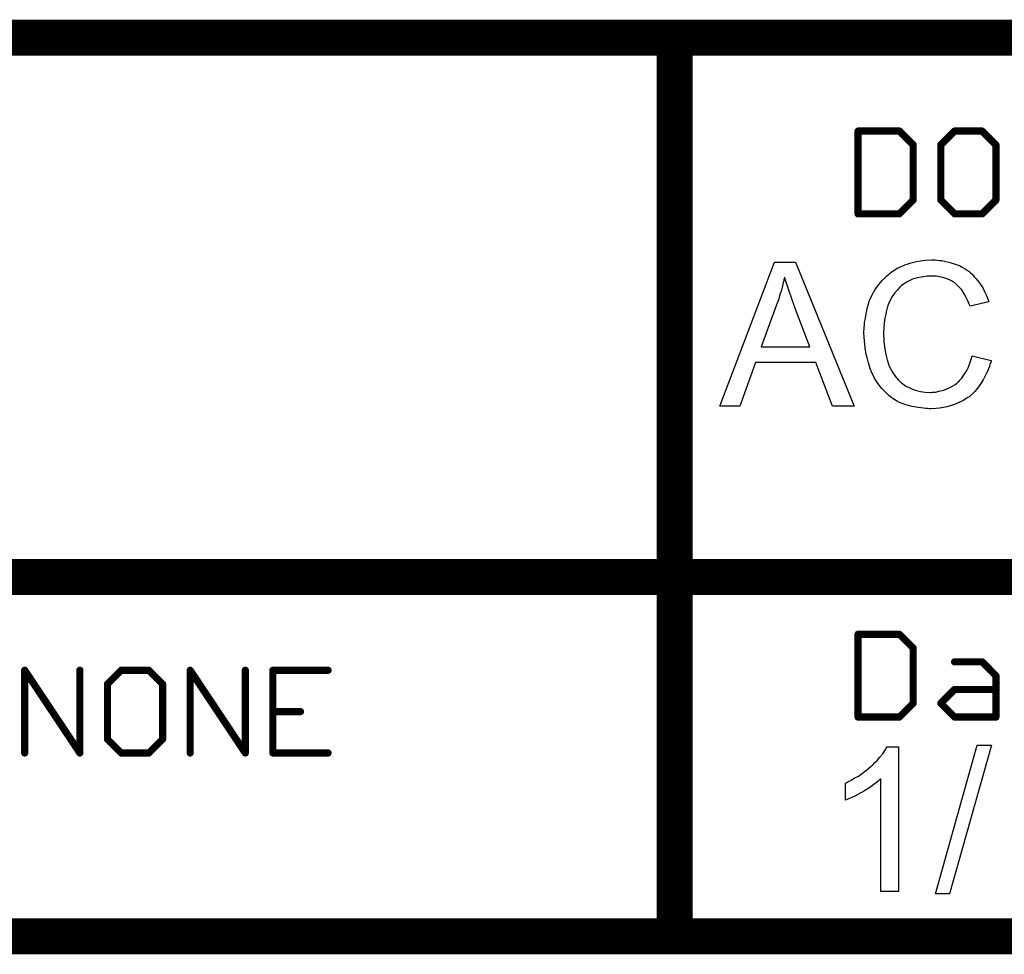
# Model space of a CAD drawing. Extents: x -2.2 to 8.3, y -2.9 to 5.2.
# Tile 122 of 205: x 6.012 to 6.56, y -2.883 to -2.363. Entities that reach past the tile are written whole.
import ezdxf

# ---------------------------------------------------------------- set-up
doc = ezdxf.new("R2010")
doc.units = 0
doc.layers.get('0').update_dxf_attribs({"linetype": 'CONTINUOUS'})
doc.layers.add('acc-ni-360-20-in-a_document', color=1, linetype='CONTINUOUS')

# ---------------------------------------------------------------- blocks, each defined once
blk = doc.blocks.new('D29')
at = {"const_width": 0.005}
blk.add_lwpolyline([(-0.0025, 0, 1), (0.0025, 0, 1)], format="xyb", close=True, dxfattribs=at)
blk = doc.blocks.new('D30')
at = {"const_width": 0.001}
blk.add_lwpolyline([(-0.0005, 0, 1), (0.0005, 0, 1)], format="xyb", close=True, dxfattribs=at)
blk = doc.blocks.new('D31')
at = {"const_width": 0.01}
blk.add_lwpolyline([(-0.005, 0, 1), (0.005, 0, 1)], format="xyb", close=True, dxfattribs=at)
blk = doc.blocks.new('D32')
at = {"const_width": 0.002}
blk.add_lwpolyline([(-0.001, 0, 1), (0.001, 0, 1)], format="xyb", close=True, dxfattribs=at)

msp = doc.modelspace()

# ---------------------------------------------------------------- linework, layer by layer
at = {"layer": 'acc-ni-360-20-in-a_document', "color": 1}
for points, const_width in [([(5.976818, -2.3732), (6.376818, -2.3732)], 0.02), ([(6.376818, -2.3732), (7.876818, -2.3732)], 0.02), ([(6.376818, -2.6732), (6.376818, -2.3732)], 0.02), ([(6.376818, -2.3682), (6.376818, -2.3682)], 0.01), ([(6.376818, -2.3682), (6.376818, -2.3682)], 0.01), ([(6.381818, -2.3732), (6.381818, -2.3732)], 0.01), ([(6.381818, -2.3732), (6.381818, -2.3732)], 0.01), ([(6.376818, -2.3782), (6.376818, -2.3782)], 0.01), ([(6.376818, -2.3782), (6.376818, -2.3782)], 0.01), ([(6.478818, -2.4712), (6.478818, -2.425161)], 0.004), ([(6.478818, -2.425161), (6.501838, -2.425161)], 0.004), ([(6.478818, -2.424161), (6.478818, -2.424161)], 0.002), ([(6.478818, -2.424161), (6.478818, -2.424161)], 0.002), ([(6.479818, -2.425161), (6.479818, -2.425161)], 0.002), ([(6.479818, -2.425161), (6.479818, -2.425161)], 0.002), ([(6.501838, -2.425161), (6.509511, -2.432834)], 0.004), ([(6.501838, -2.426161), (6.501838, -2.426161)], 0.002), ([(6.501838, -2.426161), (6.501838, -2.426161)], 0.002), ([(6.502545, -2.424454), (6.502545, -2.424454)], 0.002), ([(6.502545, -2.424454), (6.502545, -2.424454)], 0.002), ([(6.524857, -2.432834), (6.53253, -2.425161)], 0.004), ([(6.53253, -2.425161), (6.547877, -2.425161)], 0.004), ([(6.53253, -2.424161), (6.53253, -2.424161)], 0.002), ([(6.53253, -2.424161), (6.53253, -2.424161)], 0.002), ([(6.533237, -2.425868), (6.533237, -2.425868)], 0.002), ([(6.533237, -2.425868), (6.533237, -2.425868)], 0.002), ([(6.547877, -2.425161), (6.55555, -2.432834)], 0.004), ([(6.547877, -2.426161), (6.547877, -2.426161)], 0.002), ([(6.547877, -2.426161), (6.547877, -2.426161)], 0.002), ([(6.548584, -2.424454), (6.548584, -2.424454)], 0.002), ([(6.548584, -2.424454), (6.548584, -2.424454)], 0.002), ([(6.509511, -2.463527), (6.509511, -2.432834)], 0.004), ([(6.508804, -2.433541), (6.508804, -2.433541)], 0.002), ([(6.508804, -2.433541), (6.508804, -2.433541)], 0.002), ([(6.510511, -2.432834), (6.510511, -2.432834)], 0.002), ([(6.510511, -2.432834), (6.510511, -2.432834)], 0.002), ([(6.524857, -2.463527), (6.524857, -2.432834)], 0.004), ([(6.52415, -2.432127), (6.52415, -2.432127)], 0.002), ([(6.52415, -2.432127), (6.52415, -2.432127)], 0.002), ([(6.525857, -2.432834), (6.525857, -2.432834)], 0.002), ([(6.525857, -2.432834), (6.525857, -2.432834)], 0.002), ([(6.55555, -2.463527), (6.55555, -2.432834)], 0.004), ([(6.554843, -2.433541), (6.554843, -2.433541)], 0.002), ([(6.554843, -2.433541), (6.554843, -2.433541)], 0.002), ([(6.55655, -2.432834), (6.55655, -2.432834)], 0.002), ([(6.55655, -2.432834), (6.55655, -2.432834)], 0.002), ([(6.501838, -2.4712), (6.509511, -2.463527)], 0.004), ([(6.508511, -2.463527), (6.508511, -2.463527)], 0.002), ([(6.508511, -2.463527), (6.508511, -2.463527)], 0.002), ([(6.510218, -2.464234), (6.510218, -2.464234)], 0.002), ([(6.510218, -2.464234), (6.510218, -2.464234)], 0.002), ([(6.524857, -2.463527), (6.53253, -2.4712)], 0.004), ([(6.523857, -2.463527), (6.523857, -2.463527)], 0.002), ([(6.523857, -2.463527), (6.523857, -2.463527)], 0.002), ([(6.525564, -2.46282), (6.525564, -2.46282)], 0.002), ([(6.525564, -2.46282), (6.525564, -2.46282)], 0.002), ([(6.547877, -2.4712), (6.55555, -2.463527)], 0.004), ([(6.55455, -2.463527), (6.55455, -2.463527)], 0.002), ([(6.55455, -2.463527), (6.55455, -2.463527)], 0.002), ([(6.556257, -2.464234), (6.556257, -2.464234)], 0.002), ([(6.556257, -2.464234), (6.556257, -2.464234)], 0.002), ([(6.478818, -2.4712), (6.501838, -2.4712)], 0.004), ([(6.477818, -2.4712), (6.477818, -2.4712)], 0.002), ([(6.477818, -2.4712), (6.477818, -2.4712)], 0.002), ([(6.478818, -2.4702), (6.478818, -2.4702)], 0.002), ([(6.478818, -2.4702), (6.478818, -2.4702)], 0.002), ([(6.50113, -2.470493), (6.50113, -2.470493)], 0.002), ([(6.50113, -2.470493), (6.50113, -2.470493)], 0.002), ([(6.501838, -2.4722), (6.501838, -2.4722)], 0.002), ([(6.501838, -2.4722), (6.501838, -2.4722)], 0.002), ([(6.53253, -2.4712), (6.547877, -2.4712)], 0.004), ([(6.531823, -2.471907), (6.531823, -2.471907)], 0.002), ([(6.531823, -2.471907), (6.531823, -2.471907)], 0.002), ([(6.53253, -2.4702), (6.53253, -2.4702)], 0.002), ([(6.53253, -2.4702), (6.53253, -2.4702)], 0.002), ([(6.54717, -2.470493), (6.54717, -2.470493)], 0.002), ([(6.54717, -2.470493), (6.54717, -2.470493)], 0.002), ([(6.547877, -2.4722), (6.547877, -2.4722)], 0.002), ([(6.547877, -2.4722), (6.547877, -2.4722)], 0.002), ([(5.976818, -2.6732), (6.376818, -2.6732)], 0.02), ([(6.376818, -2.6732), (7.076818, -2.6732)], 0.02), ([(6.376818, -2.8732), (6.376818, -2.6732)], 0.02), ([(6.371818, -2.6732), (6.371818, -2.6732)], 0.01), ([(6.371818, -2.6732), (6.371818, -2.6732)], 0.01), ([(6.376818, -2.6682), (6.376818, -2.6682)], 0.01), ([(6.376818, -2.6682), (6.376818, -2.6682)], 0.01), ([(6.381818, -2.6732), (6.381818, -2.6732)], 0.01), ([(6.381818, -2.6732), (6.381818, -2.6732)], 0.01), ([(6.376818, -2.6782), (6.376818, -2.6782)], 0.01), ([(6.376818, -2.6782), (6.376818, -2.6782)], 0.01), ([(6.478818, -2.7512), (6.478818, -2.705161)], 0.004), ([(6.478818, -2.705161), (6.501838, -2.705161)], 0.004), ([(6.478818, -2.704161), (6.478818, -2.704161)], 0.002), ([(6.478818, -2.704161), (6.478818, -2.704161)], 0.002), ([(6.479818, -2.705161), (6.479818, -2.705161)], 0.002), ([(6.479818, -2.705161), (6.479818, -2.705161)], 0.002), ([(6.501838, -2.705161), (6.509511, -2.712834)], 0.004), ([(6.501838, -2.706161), (6.501838, -2.706161)], 0.002), ([(6.501838, -2.706161), (6.501838, -2.706161)], 0.002), ([(6.502545, -2.704454), (6.502545, -2.704454)], 0.002), ([(6.502545, -2.704454), (6.502545, -2.704454)], 0.002), ([(6.509511, -2.743527), (6.509511, -2.712834)], 0.004), ([(6.510511, -2.712834), (6.510511, -2.712834)], 0.002), ([(6.510511, -2.712834), (6.510511, -2.712834)], 0.002), ([(6.508804, -2.713541), (6.508804, -2.713541)], 0.002), ([(6.508804, -2.713541), (6.508804, -2.713541)], 0.002), ([(6.015053, -2.7712), (6.015053, -2.725161)], 0.004), ([(6.015053, -2.725161), (6.045746, -2.7712)], 0.004), ([(6.045746, -2.7712), (6.045746, -2.725161)], 0.004), ([(6.061093, -2.732834), (6.068766, -2.725161)], 0.004), ([(6.068766, -2.725161), (6.084112, -2.725161)], 0.004), ([(6.068766, -2.724161), (6.068766, -2.724161)], 0.002), ([(6.068766, -2.724161), (6.068766, -2.724161)], 0.002), ([(6.084112, -2.725161), (6.091786, -2.732834)], 0.004), ([(6.107132, -2.7712), (6.107132, -2.725161)], 0.004), ([(6.107132, -2.725161), (6.137825, -2.7712)], 0.004), ([(6.137825, -2.7712), (6.137825, -2.725161)], 0.004), ([(6.153171, -2.725161), (6.183864, -2.725161)], 0.004), ([(6.153171, -2.7712), (6.153171, -2.725161)], 0.004), ([(6.153171, -2.724161), (6.153171, -2.724161)], 0.002), ([(6.153171, -2.724161), (6.153171, -2.724161)], 0.002), ([(6.53253, -2.720507), (6.547877, -2.720507)], 0.004), ([(6.53253, -2.719507), (6.53253, -2.719507)], 0.002), ([(6.53253, -2.719507), (6.53253, -2.719507)], 0.002), ([(6.547877, -2.720507), (6.55555, -2.72818)], 0.004), ([(6.547877, -2.721507), (6.547877, -2.721507)], 0.002), ([(6.547877, -2.721507), (6.547877, -2.721507)], 0.002), ([(6.548584, -2.7198), (6.548584, -2.7198)], 0.002), ([(6.548584, -2.7198), (6.548584, -2.7198)], 0.002), ([(6.015886, -2.724606), (6.015886, -2.724606)], 0.002), ([(6.015886, -2.724606), (6.015886, -2.724606)], 0.002), ([(6.016053, -2.725161), (6.016053, -2.725161)], 0.002), ([(6.016053, -2.725161), (6.016053, -2.725161)], 0.002), ([(6.046746, -2.725161), (6.046746, -2.725161)], 0.002), ([(6.046746, -2.725161), (6.046746, -2.725161)], 0.002), ([(6.069473, -2.725868), (6.069473, -2.725868)], 0.002), ([(6.069473, -2.725868), (6.069473, -2.725868)], 0.002), ([(6.084112, -2.726161), (6.084112, -2.726161)], 0.002), ([(6.084112, -2.726161), (6.084112, -2.726161)], 0.002), ([(6.084819, -2.724454), (6.084819, -2.724454)], 0.002), ([(6.084819, -2.724454), (6.084819, -2.724454)], 0.002), ([(6.107964, -2.724606), (6.107964, -2.724606)], 0.002), ([(6.107964, -2.724606), (6.107964, -2.724606)], 0.002), ([(6.108132, -2.725161), (6.108132, -2.725161)], 0.002), ([(6.108132, -2.725161), (6.108132, -2.725161)], 0.002), ([(6.138825, -2.725161), (6.138825, -2.725161)], 0.002), ([(6.138825, -2.725161), (6.138825, -2.725161)], 0.002), ([(6.154171, -2.725161), (6.154171, -2.725161)], 0.002), ([(6.154171, -2.725161), (6.154171, -2.725161)], 0.002), ([(6.183864, -2.726161), (6.183864, -2.726161)], 0.002), ([(6.183864, -2.726161), (6.183864, -2.726161)], 0.002), ([(6.55555, -2.7512), (6.55555, -2.72818)], 0.004), ([(6.554843, -2.728888), (6.554843, -2.728888)], 0.002), ([(6.554843, -2.728888), (6.554843, -2.728888)], 0.002), ([(6.55655, -2.72818), (6.55655, -2.72818)], 0.002), ([(6.55655, -2.72818), (6.55655, -2.72818)], 0.002), ([(6.061093, -2.763527), (6.061093, -2.732834)], 0.004), ([(6.060386, -2.732127), (6.060386, -2.732127)], 0.002), ([(6.060386, -2.732127), (6.060386, -2.732127)], 0.002), ([(6.062093, -2.732834), (6.062093, -2.732834)], 0.002), ([(6.062093, -2.732834), (6.062093, -2.732834)], 0.002), ([(6.091786, -2.763527), (6.091786, -2.732834)], 0.004), ([(6.091078, -2.733541), (6.091078, -2.733541)], 0.002), ([(6.091078, -2.733541), (6.091078, -2.733541)], 0.002), ([(6.092786, -2.732834), (6.092786, -2.732834)], 0.002), ([(6.092786, -2.732834), (6.092786, -2.732834)], 0.002), ([(6.524857, -2.743527), (6.53253, -2.735854)], 0.004), ([(6.53253, -2.735854), (6.55555, -2.735854)], 0.004), ([(6.53253, -2.734854), (6.53253, -2.734854)], 0.002), ([(6.53253, -2.734854), (6.53253, -2.734854)], 0.002), ([(6.533237, -2.736561), (6.533237, -2.736561)], 0.002), ([(6.533237, -2.736561), (6.533237, -2.736561)], 0.002), ([(6.55555, -2.736854), (6.55555, -2.736854)], 0.002), ([(6.55555, -2.736854), (6.55555, -2.736854)], 0.002), ([(6.501838, -2.7512), (6.509511, -2.743527)], 0.004), ([(6.508511, -2.743527), (6.508511, -2.743527)], 0.002), ([(6.508511, -2.743527), (6.508511, -2.743527)], 0.002), ([(6.510218, -2.744234), (6.510218, -2.744234)], 0.002), ([(6.510218, -2.744234), (6.510218, -2.744234)], 0.002), ([(6.524857, -2.743527), (6.53253, -2.7512)], 0.004), ([(6.52415, -2.74282), (6.52415, -2.74282)], 0.002), ([(6.52415, -2.74282), (6.52415, -2.74282)], 0.002), ([(6.525564, -2.74282), (6.525564, -2.74282)], 0.002), ([(6.525564, -2.74282), (6.525564, -2.74282)], 0.002), ([(6.153171, -2.74818), (6.168518, -2.74818)], 0.004), ([(6.153171, -2.74718), (6.153171, -2.74718)], 0.002), ([(6.153171, -2.74718), (6.153171, -2.74718)], 0.002), ([(6.168518, -2.74918), (6.168518, -2.74918)], 0.002), ([(6.168518, -2.74918), (6.168518, -2.74918)], 0.002), ([(6.478818, -2.7512), (6.501838, -2.7512)], 0.004), ([(6.477818, -2.7512), (6.477818, -2.7512)], 0.002), ([(6.477818, -2.7512), (6.477818, -2.7512)], 0.002), ([(6.478818, -2.7502), (6.478818, -2.7502)], 0.002), ([(6.478818, -2.7502), (6.478818, -2.7502)], 0.002), ([(6.50113, -2.750493), (6.50113, -2.750493)], 0.002), ([(6.50113, -2.750493), (6.50113, -2.750493)], 0.002), ([(6.53253, -2.7512), (6.55555, -2.7512)], 0.004), ([(6.53253, -2.7502), (6.53253, -2.7502)], 0.002), ([(6.53253, -2.7502), (6.53253, -2.7502)], 0.002), ([(6.55455, -2.7512), (6.55455, -2.7512)], 0.002), ([(6.55455, -2.7512), (6.55455, -2.7512)], 0.002), ([(6.501838, -2.7522), (6.501838, -2.7522)], 0.002), ([(6.501838, -2.7522), (6.501838, -2.7522)], 0.002), ([(6.531823, -2.751907), (6.531823, -2.751907)], 0.002), ([(6.531823, -2.751907), (6.531823, -2.751907)], 0.002), ([(6.55555, -2.7522), (6.55555, -2.7522)], 0.002), ([(6.55555, -2.7522), (6.55555, -2.7522)], 0.002), ([(6.061093, -2.763527), (6.068766, -2.7712)], 0.004), ([(6.084112, -2.7712), (6.091786, -2.763527)], 0.004), ([(6.060093, -2.763527), (6.060093, -2.763527)], 0.002), ([(6.060093, -2.763527), (6.060093, -2.763527)], 0.002), ([(6.0618, -2.76282), (6.0618, -2.76282)], 0.002), ([(6.0618, -2.76282), (6.0618, -2.76282)], 0.002), ([(6.090786, -2.763527), (6.090786, -2.763527)], 0.002), ([(6.090786, -2.763527), (6.090786, -2.763527)], 0.002), ([(6.092493, -2.764234), (6.092493, -2.764234)], 0.002), ([(6.092493, -2.764234), (6.092493, -2.764234)], 0.002), ([(6.014053, -2.7712), (6.014053, -2.7712)], 0.002), ([(6.014053, -2.7712), (6.014053, -2.7712)], 0.002), ([(6.044746, -2.7712), (6.044746, -2.7712)], 0.002), ([(6.044746, -2.7712), (6.044746, -2.7712)], 0.002), ([(6.044914, -2.771755), (6.044914, -2.771755)], 0.002), ([(6.044914, -2.771755), (6.044914, -2.771755)], 0.002), ([(6.068766, -2.7712), (6.084112, -2.7712)], 0.004), ([(6.068059, -2.771907), (6.068059, -2.771907)], 0.002), ([(6.068059, -2.771907), (6.068059, -2.771907)], 0.002), ([(6.068766, -2.7702), (6.068766, -2.7702)], 0.002), ([(6.068766, -2.7702), (6.068766, -2.7702)], 0.002), ([(6.083405, -2.770493), (6.083405, -2.770493)], 0.002), ([(6.083405, -2.770493), (6.083405, -2.770493)], 0.002), ([(6.084112, -2.7722), (6.084112, -2.7722)], 0.002), ([(6.084112, -2.7722), (6.084112, -2.7722)], 0.002), ([(6.106132, -2.7712), (6.106132, -2.7712)], 0.002), ([(6.106132, -2.7712), (6.106132, -2.7712)], 0.002), ([(6.136825, -2.7712), (6.136825, -2.7712)], 0.002), ([(6.136825, -2.7712), (6.136825, -2.7712)], 0.002), ([(6.136993, -2.771755), (6.136993, -2.771755)], 0.002), ([(6.136993, -2.771755), (6.136993, -2.771755)], 0.002), ([(6.153171, -2.7712), (6.183864, -2.7712)], 0.004), ([(6.152171, -2.7712), (6.152171, -2.7712)], 0.002), ([(6.152171, -2.7712), (6.152171, -2.7712)], 0.002), ([(6.153171, -2.7702), (6.153171, -2.7702)], 0.002), ([(6.153171, -2.7702), (6.153171, -2.7702)], 0.002), ([(6.183864, -2.7722), (6.183864, -2.7722)], 0.002), ([(6.183864, -2.7722), (6.183864, -2.7722)], 0.002), ([(5.676818, -2.8732), (6.376818, -2.8732)], 0.02), ([(6.376818, -2.8732), (7.076818, -2.8732)], 0.02), ([(6.376818, -2.8682), (6.376818, -2.8682)], 0.01), ([(6.376818, -2.8682), (6.376818, -2.8682)], 0.01), ([(6.371818, -2.8732), (6.371818, -2.8732)], 0.01), ([(6.371818, -2.8732), (6.371818, -2.8732)], 0.01), ([(6.376818, -2.8782), (6.376818, -2.8782)], 0.01), ([(6.376818, -2.8782), (6.376818, -2.8782)], 0.01)]:
    msp.add_lwpolyline(points, dxfattribs=dict(at, const_width=const_width))
for points, const_width in [([(6.381818, -2.3732, 1), (6.371818, -2.3732)], 0.01), ([(6.376818, -2.3682, 1), (6.376818, -2.3782)], 0.01), ([(6.376818, -2.3782, 1), (6.376818, -2.3682)], 0.01), ([(6.479818, -2.425161, 1), (6.477818, -2.425161)], 0.002), ([(6.478818, -2.424161, 1), (6.478818, -2.426161)], 0.002), ([(6.502545, -2.424454, 1.000854), (6.50113, -2.425868)], 0.002), ([(6.501838, -2.426161, 1), (6.501838, -2.424161)], 0.002), ([(6.53253, -2.424161, 1), (6.53253, -2.426161)], 0.002), ([(6.533237, -2.425868, 1), (6.531823, -2.424454)], 0.002), ([(6.548584, -2.424454, 1), (6.54717, -2.425868)], 0.002), ([(6.547877, -2.426161, 1), (6.547877, -2.424161)], 0.002), ([(6.510511, -2.432834, 1), (6.508511, -2.432834)], 0.002), ([(6.508804, -2.433541, 1), (6.510218, -2.432127)], 0.002), ([(6.525857, -2.432834, 1), (6.523857, -2.432834)], 0.002), ([(6.52415, -2.432127, 1), (6.525564, -2.433541)], 0.002), ([(6.55655, -2.432834, 1), (6.55455, -2.432834)], 0.002), ([(6.554843, -2.433541, 1), (6.556257, -2.432127)], 0.002), ([(6.508511, -2.463527, 1), (6.510511, -2.463527)], 0.002), ([(6.510218, -2.464234, 1), (6.508804, -2.46282)], 0.002), ([(6.525564, -2.46282, 1), (6.52415, -2.464234)], 0.002), ([(6.523857, -2.463527, 1), (6.525857, -2.463527)], 0.002), ([(6.55455, -2.463527, 1), (6.55655, -2.463527)], 0.002), ([(6.556257, -2.464234, 1), (6.554843, -2.46282)], 0.002), ([(6.478818, -2.4702, 1), (6.478818, -2.4722)], 0.002), ([(6.477818, -2.4712, 1), (6.479818, -2.4712)], 0.002), ([(6.50113, -2.470493, 0.999854), (6.502545, -2.471907)], 0.002), ([(6.501838, -2.4722, 1), (6.501838, -2.4702)], 0.002), ([(6.53253, -2.4702, 1), (6.53253, -2.4722)], 0.002), ([(6.531823, -2.471907, 1), (6.533237, -2.470493)], 0.002), ([(6.54717, -2.470493, 1), (6.548584, -2.471907)], 0.002), ([(6.547877, -2.4722, 1), (6.547877, -2.4702)], 0.002), ([(6.381818, -2.6732, 1), (6.371818, -2.6732)], 0.01), ([(6.376818, -2.6682, 1), (6.376818, -2.6782)], 0.01), ([(6.371818, -2.6732, 1), (6.381818, -2.6732)], 0.01), ([(6.376818, -2.6782, 1), (6.376818, -2.6682)], 0.01), ([(6.479818, -2.705161, 1), (6.477818, -2.705161)], 0.002), ([(6.478818, -2.704161, 1), (6.478818, -2.706161)], 0.002), ([(6.502545, -2.704454, 1.000854), (6.50113, -2.705868)], 0.002), ([(6.501838, -2.706161, 1), (6.501838, -2.704161)], 0.002), ([(6.510511, -2.712834, 1), (6.508511, -2.712834)], 0.002), ([(6.508804, -2.713541, 1), (6.510218, -2.712127)], 0.002), ([(6.015886, -2.724606, 1.000014), (6.014221, -2.725715)], 0.002), ([(6.016053, -2.725161, 1), (6.014053, -2.725161)], 0.002), ([(6.046746, -2.725161, 1), (6.044746, -2.725161)], 0.002), ([(6.068766, -2.724161, 1), (6.068766, -2.726161)], 0.002), ([(6.069473, -2.725868, 1), (6.068059, -2.724454)], 0.002), ([(6.084819, -2.724454, 1), (6.083405, -2.725868)], 0.002), ([(6.084112, -2.726161, 1), (6.084112, -2.724161)], 0.002), ([(6.107964, -2.724606, 1.000223), (6.1063, -2.725715)], 0.002), ([(6.108132, -2.725161, 1), (6.106132, -2.725161)], 0.002), ([(6.138825, -2.725161, 1), (6.136825, -2.725161)], 0.002), ([(6.153171, -2.724161, 1), (6.153171, -2.726161)], 0.002), ([(6.154171, -2.725161, 1), (6.152171, -2.725161)], 0.002), ([(6.183864, -2.726161, 1), (6.183864, -2.724161)], 0.002), ([(6.53253, -2.719507, 1), (6.53253, -2.721507)], 0.002), ([(6.548584, -2.7198, 1), (6.54717, -2.721214)], 0.002), ([(6.547877, -2.721507, 1), (6.547877, -2.719507)], 0.002), ([(6.55655, -2.72818, 1), (6.55455, -2.72818)], 0.002), ([(6.554843, -2.728888, 0.999854), (6.556257, -2.727473)], 0.002), ([(6.062093, -2.732834, 1), (6.060093, -2.732834)], 0.002), ([(6.060386, -2.732127, 1), (6.0618, -2.733541)], 0.002), ([(6.092786, -2.732834, 1), (6.090786, -2.732834)], 0.002), ([(6.091078, -2.733541, 1.000854), (6.092493, -2.732127)], 0.002), ([(6.53253, -2.734854, 1), (6.53253, -2.736854)], 0.002), ([(6.533237, -2.736561, 1), (6.531823, -2.735147)], 0.002), ([(6.55555, -2.736854, 1), (6.55555, -2.734854)], 0.002), ([(6.508511, -2.743527, 1), (6.510511, -2.743527)], 0.002), ([(6.510218, -2.744234, 1), (6.508804, -2.74282)], 0.002), ([(6.525564, -2.74282, 1), (6.52415, -2.744234)], 0.002), ([(6.52415, -2.74282, 1), (6.525564, -2.744234)], 0.002), ([(6.153171, -2.74718, 1), (6.153171, -2.74918)], 0.002), ([(6.168518, -2.74918, 1), (6.168518, -2.74718)], 0.002), ([(6.478818, -2.7502, 1), (6.478818, -2.7522)], 0.002), ([(6.477818, -2.7512, 1), (6.479818, -2.7512)], 0.002), ([(6.50113, -2.750493, 0.999854), (6.502545, -2.751907)], 0.002), ([(6.501838, -2.7522, 1), (6.501838, -2.7502)], 0.002), ([(6.53253, -2.7502, 1), (6.53253, -2.7522)], 0.002), ([(6.531823, -2.751907, 1), (6.533237, -2.750493)], 0.002), ([(6.55455, -2.7512, 1), (6.55655, -2.7512)], 0.002), ([(6.55555, -2.7522, 1), (6.55555, -2.7502)], 0.002), ([(6.0618, -2.76282, 1), (6.060386, -2.764234)], 0.002), ([(6.092493, -2.764234, 0.999854), (6.091078, -2.76282)], 0.002), ([(6.060093, -2.763527, 1), (6.062093, -2.763527)], 0.002), ([(6.090786, -2.763527, 1), (6.092786, -2.763527)], 0.002), ([(6.014053, -2.7712, 1), (6.016053, -2.7712)], 0.002), ([(6.044746, -2.7712, 1), (6.046746, -2.7712)], 0.002), ([(6.044914, -2.771755, 1), (6.046578, -2.770645)], 0.002), ([(6.068766, -2.7702, 1), (6.068766, -2.7722)], 0.002), ([(6.068059, -2.771907, 1), (6.069473, -2.770493)], 0.002), ([(6.083405, -2.770493, 1), (6.084819, -2.771907)], 0.002), ([(6.084112, -2.7722, 1), (6.084112, -2.7702)], 0.002), ([(6.106132, -2.7712, 1), (6.108132, -2.7712)], 0.002), ([(6.136825, -2.7712, 1), (6.138825, -2.7712)], 0.002), ([(6.136993, -2.771755, 1), (6.138657, -2.770645)], 0.002), ([(6.153171, -2.7702, 1), (6.153171, -2.7722)], 0.002), ([(6.152171, -2.7712, 1), (6.154171, -2.7712)], 0.002), ([(6.183864, -2.7722, 1), (6.183864, -2.7702)], 0.002), ([(6.376818, -2.8682, 1), (6.376818, -2.8782)], 0.01), ([(6.376818, -2.8782, 1), (6.376818, -2.8682)], 0.01), ([(6.371818, -2.8732, 1), (6.381818, -2.8732)], 0.01)]:
    msp.add_lwpolyline(points, format="xyb", dxfattribs=dict(at, const_width=const_width))
for points in [[(6.476676, -2.578232), (6.464643, -2.578232), (6.455271, -2.553935), (6.421718, -2.553935), (6.413041, -2.578232), (6.401818, -2.578232), (6.432363, -2.498168), (6.443933, -2.498168), (6.476676, -2.578232)], [(6.521799, -2.496895), (6.52284, -2.497011), (6.524113, -2.497126), (6.525386, -2.497242), (6.52689, -2.497589), (6.530014, -2.498284), (6.533485, -2.499325), (6.53522, -2.500019), (6.53684, -2.500829), (6.53846, -2.50187), (6.54008, -2.502912), (6.540195, -2.503027), (6.540427, -2.503143), (6.54089, -2.50349), (6.541468, -2.504068), (6.542047, -2.504647), (6.542856, -2.505457), (6.543666, -2.506383), (6.544592, -2.507308), (6.545517, -2.508465), (6.546443, -2.509854), (6.547484, -2.511242), (6.54841, -2.512746), (6.54922, -2.514481), (6.550145, -2.516217), (6.55084, -2.518068), (6.551534, -2.520151), (6.541121, -2.522581), (6.541121, -2.522465), (6.541005, -2.522233), (6.540774, -2.521771), (6.540542, -2.521192), (6.540311, -2.520498), (6.539964, -2.519572), (6.539038, -2.517721), (6.537881, -2.515639), (6.536493, -2.513556), (6.534757, -2.511589), (6.532906, -2.509854), (6.532675, -2.509622), (6.531981, -2.509159), (6.530824, -2.508581), (6.529319, -2.507771), (6.527353, -2.507077), (6.525154, -2.506383), (6.522493, -2.50592), (6.519601, -2.505804), (6.518675, -2.505804), (6.518097, -2.50592), (6.517287, -2.50592), (6.516361, -2.506035), (6.514163, -2.506383), (6.511733, -2.506845), (6.509188, -2.507655), (6.506527, -2.508812), (6.504097, -2.510316), (6.503981, -2.510316), (6.503865, -2.510548), (6.503056, -2.511126), (6.502014, -2.512052), (6.500742, -2.51344), (6.499238, -2.515176), (6.497849, -2.517143), (6.496576, -2.519572), (6.495419, -2.522233), (6.495419, -2.522349), (6.495304, -2.522581), (6.495188, -2.522928), (6.495072, -2.523506), (6.494841, -2.5242), (6.494609, -2.52501), (6.494262, -2.526977), (6.4938, -2.529291), (6.493337, -2.531836), (6.493105, -2.534613), (6.49299, -2.537622), (6.49299, -2.537737), (6.49299, -2.538084), (6.49299, -2.538663), (6.49299, -2.539357), (6.493105, -2.540167), (6.493105, -2.541208), (6.493221, -2.542365), (6.493337, -2.543638), (6.493684, -2.546415), (6.494262, -2.549423), (6.494957, -2.552431), (6.495882, -2.555439), (6.495882, -2.555555), (6.495998, -2.555786), (6.496229, -2.556133), (6.496461, -2.556712), (6.497155, -2.5581), (6.498196, -2.55972), (6.499469, -2.561571), (6.501089, -2.563538), (6.50294, -2.565274), (6.505138, -2.566894), (6.505254, -2.566894), (6.505485, -2.567009), (6.505832, -2.567241), (6.506295, -2.567472), (6.506874, -2.567704), (6.507568, -2.568051), (6.509188, -2.568745), (6.51127, -2.569439), (6.513584, -2.570017), (6.51613, -2.57048), (6.518791, -2.570596), (6.519601, -2.570596), (6.520295, -2.57048), (6.521105, -2.57048), (6.521915, -2.570365), (6.523997, -2.569902), (6.526427, -2.569323), (6.528857, -2.568398), (6.531402, -2.567125), (6.532675, -2.566431), (6.533832, -2.565505), (6.533948, -2.56539), (6.534063, -2.565274), (6.53441, -2.564927), (6.534873, -2.56458), (6.535336, -2.564001), (6.535914, -2.563307), (6.536609, -2.562613), (6.537187, -2.561687), (6.537881, -2.560646), (6.538691, -2.559489), (6.539385, -2.558332), (6.54008, -2.556943), (6.540658, -2.555439), (6.541237, -2.55382), (6.541815, -2.552084), (6.542278, -2.550233), (6.552922, -2.552894), (6.552922, -2.55301), (6.552807, -2.553472), (6.552575, -2.554167), (6.552228, -2.555092), (6.551881, -2.556133), (6.551418, -2.557406), (6.55084, -2.558795), (6.550145, -2.560299), (6.548526, -2.563538), (6.546443, -2.566778), (6.54517, -2.568398), (6.543898, -2.570017), (6.542509, -2.571406), (6.54089, -2.572794), (6.540774, -2.57291), (6.540542, -2.573141), (6.539964, -2.573373), (6.539385, -2.573836), (6.53846, -2.574414), (6.537534, -2.574993), (6.536261, -2.575571), (6.534989, -2.57615), (6.533485, -2.576844), (6.531865, -2.577422), (6.530129, -2.578001), (6.528278, -2.578579), (6.526311, -2.579042), (6.524229, -2.579273), (6.52203, -2.579505), (6.519716, -2.579621), (6.518444, -2.579621), (6.517518, -2.579505), (6.516477, -2.579505), (6.515204, -2.579389), (6.513816, -2.579158), (6.512196, -2.578926), (6.508841, -2.578348), (6.50537, -2.577422), (6.501899, -2.57615), (6.500279, -2.57534), (6.498659, -2.574414), (6.498543, -2.574298), (6.498312, -2.574183), (6.497849, -2.573836), (6.497386, -2.573373), (6.496692, -2.57291), (6.495882, -2.572216), (6.494957, -2.571406), (6.494031, -2.57048), (6.493105, -2.569439), (6.492064, -2.568398), (6.489981, -2.565737), (6.488015, -2.562613), (6.486279, -2.559142), (6.486279, -2.559026), (6.486048, -2.558679), (6.485932, -2.5581), (6.485585, -2.557406), (6.485354, -2.556481), (6.485006, -2.555324), (6.484544, -2.554051), (6.484197, -2.552662), (6.483849, -2.551158), (6.483387, -2.549423), (6.482808, -2.545836), (6.482345, -2.541787), (6.482114, -2.537622), (6.482114, -2.537506), (6.482114, -2.537043), (6.482114, -2.536349), (6.48223, -2.535539), (6.48223, -2.534382), (6.482345, -2.533225), (6.482461, -2.531721), (6.482692, -2.530217), (6.483271, -2.526861), (6.484081, -2.523159), (6.485238, -2.519457), (6.486858, -2.51587), (6.486973, -2.515754), (6.487089, -2.515407), (6.48732, -2.514944), (6.487783, -2.514366), (6.488246, -2.513556), (6.488824, -2.51263), (6.490329, -2.510548), (6.492296, -2.508234), (6.494609, -2.50592), (6.497271, -2.503606), (6.500395, -2.501639), (6.50051, -2.501523), (6.500857, -2.501407), (6.50132, -2.501176), (6.501899, -2.500829), (6.502824, -2.500482), (6.50375, -2.500135), (6.504907, -2.499672), (6.50618, -2.499209), (6.507568, -2.498746), (6.509072, -2.498284), (6.512312, -2.497589), (6.516014, -2.497011), (6.519832, -2.496779), (6.520989, -2.496779), (6.521799, -2.496895)], [(6.437917, -2.506498), (6.437917, -2.506614), (6.437801, -2.506845), (6.437801, -2.507308), (6.437569, -2.507771), (6.437454, -2.508581), (6.437222, -2.509391), (6.43676, -2.511358), (6.436181, -2.513672), (6.435371, -2.516217), (6.434561, -2.518994), (6.43352, -2.521886), (6.424842, -2.545258), (6.451916, -2.545258), (6.443586, -2.523275), (6.443586, -2.523159), (6.44347, -2.522812), (6.443239, -2.522233), (6.443007, -2.521539), (6.44266, -2.520729), (6.442313, -2.519688), (6.441966, -2.518531), (6.441503, -2.517374), (6.440578, -2.514713), (6.439652, -2.511936), (6.438726, -2.509159), (6.437917, -2.506498)], [(6.529784, -2.849621), (6.521916, -2.849621), (6.545172, -2.766779), (6.553039, -2.766779), (6.529784, -2.849621)], [(6.501322, -2.848232), (6.491487, -2.848232), (6.491487, -2.785639), (6.491371, -2.785754), (6.490793, -2.786217), (6.490099, -2.786911), (6.488942, -2.787721), (6.487669, -2.788762), (6.486049, -2.789919), (6.484198, -2.791192), (6.482115, -2.792465), (6.482, -2.792465), (6.481884, -2.792581), (6.48119, -2.793043), (6.480033, -2.793622), (6.478644, -2.794316), (6.477025, -2.795126), (6.475289, -2.795936), (6.473554, -2.796746), (6.471818, -2.79744), (6.471818, -2.787952), (6.471934, -2.787952), (6.472165, -2.787721), (6.472628, -2.787605), (6.473207, -2.787258), (6.473901, -2.786911), (6.474711, -2.786448), (6.476677, -2.785291), (6.478992, -2.784019), (6.481306, -2.782399), (6.483735, -2.780548), (6.486165, -2.778581), (6.486281, -2.778465), (6.486396, -2.778349), (6.486743, -2.778002), (6.487206, -2.777655), (6.488248, -2.776498), (6.489636, -2.77511), (6.491024, -2.77349), (6.492528, -2.771639), (6.493801, -2.769788), (6.494958, -2.767821), (6.501322, -2.767821), (6.501322, -2.848232)]]:
    msp.add_lwpolyline(points, dxfattribs=at)

# ---------------------------------------------------------------- block references
at = {"layer": 'acc-ni-360-20-in-a_document'}
for name, p in [('D31', (6.376818, -2.3732)), ('D31', (6.376818, -2.3732)), ('D31', (6.376818, -2.3732)), ('D29', (6.376818, -2.3682)), ('D29', (6.376818, -2.3682)), ('D29', (6.376818, -2.3682)), ('D29', (6.376818, -2.3682)), ('D29', (6.371818, -2.3732)), ('D29', (6.381818, -2.3732)), ('D29', (6.381818, -2.3732)), ('D29', (6.381818, -2.3732)), ('D29', (6.376818, -2.3782)), ('D29', (6.376818, -2.3782)), ('D29', (6.376818, -2.3782)), ('D29', (6.376818, -2.3782)), ('D32', (6.478818, -2.425161)), ('D32', (6.478818, -2.425161)), ('D30', (6.477818, -2.425161)), ('D30', (6.478818, -2.424161)), ('D30', (6.478818, -2.424161)), ('D30', (6.478818, -2.424161)), ('D30', (6.478818, -2.426161)), ('D30', (6.479818, -2.425161)), ('D30', (6.479818, -2.425161)), ('D30', (6.479818, -2.425161)), ('D32', (6.501838, -2.425161)), ('D32', (6.501838, -2.425161)), ('D30', (6.50113, -2.425868)), ('D30', (6.501838, -2.424161)), ('D30', (6.501838, -2.426161)), ('D30', (6.501838, -2.426161)), ('D30', (6.501838, -2.426161)), ('D30', (6.502545, -2.424454)), ('D30', (6.502545, -2.424454)), ('D30', (6.502545, -2.424454)), ('D32', (6.53253, -2.425161)), ('D32', (6.53253, -2.425161)), ('D30', (6.531823, -2.424454)), ('D30', (6.53253, -2.424161)), ('D30', (6.53253, -2.424161)), ('D30', (6.53253, -2.424161)), ('D30', (6.53253, -2.426161)), ('D30', (6.533237, -2.425868)), ('D30', (6.533237, -2.425868)), ('D30', (6.533237, -2.425868)), ('D32', (6.547877, -2.425161)), ('D32', (6.547877, -2.425161)), ('D30', (6.54717, -2.425868)), ('D30', (6.547877, -2.424161)), ('D30', (6.547877, -2.426161)), ('D30', (6.547877, -2.426161)), ('D30', (6.547877, -2.426161)), ('D30', (6.548584, -2.424454)), ('D30', (6.548584, -2.424454)), ('D30', (6.548584, -2.424454)), ('D32', (6.509511, -2.432834)), ('D32', (6.509511, -2.432834)), ('D30', (6.508511, -2.432834)), ('D30', (6.508804, -2.433541)), ('D30', (6.508804, -2.433541)), ('D30', (6.508804, -2.433541)), ('D30', (6.510218, -2.432127)), ('D30', (6.510511, -2.432834)), ('D30', (6.510511, -2.432834)), ('D30', (6.510511, -2.432834)), ('D32', (6.524857, -2.432834)), ('D32', (6.524857, -2.432834)), ('D30', (6.523857, -2.432834)), ('D30', (6.52415, -2.432127)), ('D30', (6.52415, -2.432127)), ('D30', (6.52415, -2.432127)), ('D30', (6.525564, -2.433541)), ('D30', (6.525857, -2.432834)), ('D30', (6.525857, -2.432834)), ('D30', (6.525857, -2.432834)), ('D32', (6.55555, -2.432834)), ('D32', (6.55555, -2.432834)), ('D30', (6.55455, -2.432834)), ('D30', (6.554843, -2.433541)), ('D30', (6.554843, -2.433541)), ('D30', (6.554843, -2.433541)), ('D30', (6.556257, -2.432127)), ('D30', (6.55655, -2.432834)), ('D30', (6.55655, -2.432834)), ('D30', (6.55655, -2.432834)), ('D32', (6.509511, -2.463527)), ('D30', (6.508511, -2.463527)), ('D30', (6.508511, -2.463527)), ('D30', (6.508511, -2.463527)), ('D30', (6.508804, -2.46282)), ('D30', (6.510218, -2.464234)), ('D30', (6.510218, -2.464234)), ('D30', (6.510218, -2.464234)), ('D30', (6.510511, -2.463527)), ('D32', (6.524857, -2.463527)), ('D32', (6.524857, -2.463527)), ('D30', (6.523857, -2.463527)), ('D30', (6.523857, -2.463527)), ('D30', (6.523857, -2.463527)), ('D30', (6.52415, -2.464234)), ('D30', (6.525564, -2.46282)), ('D30', (6.525564, -2.46282)), ('D30', (6.525564, -2.46282)), ('D30', (6.525857, -2.463527)), ('D32', (6.55555, -2.463527)), ('D32', (6.55555, -2.463527)), ('D30', (6.55455, -2.463527)), ('D30', (6.55455, -2.463527)), ('D30', (6.55455, -2.463527)), ('D30', (6.554843, -2.46282)), ('D30', (6.556257, -2.464234)), ('D30', (6.556257, -2.464234)), ('D30', (6.556257, -2.464234)), ('D30', (6.55655, -2.463527)), ('D32', (6.478818, -2.4712)), ('D32', (6.478818, -2.4712)), ('D30', (6.477818, -2.4712)), ('D30', (6.477818, -2.4712)), ('D30', (6.477818, -2.4712)), ('D30', (6.478818, -2.4702)), ('D30', (6.478818, -2.4702)), ('D30', (6.478818, -2.4702)), ('D30', (6.478818, -2.4722)), ('D30', (6.479818, -2.4712)), ('D32', (6.501838, -2.4712)), ('D30', (6.50113, -2.470493)), ('D30', (6.50113, -2.470493)), ('D30', (6.50113, -2.470493)), ('D30', (6.501838, -2.4702)), ('D30', (6.501838, -2.4722)), ('D30', (6.501838, -2.4722)), ('D30', (6.501838, -2.4722)), ('D30', (6.502545, -2.471907)), ('D32', (6.53253, -2.4712)), ('D32', (6.53253, -2.4712)), ('D30', (6.531823, -2.471907)), ('D30', (6.531823, -2.471907)), ('D30', (6.531823, -2.471907)), ('D30', (6.53253, -2.4702)), ('D30', (6.53253, -2.4702)), ('D30', (6.53253, -2.4702)), ('D30', (6.53253, -2.4722)), ('D30', (6.533237, -2.470493)), ('D32', (6.547877, -2.4712)), ('D30', (6.54717, -2.470493)), ('D30', (6.54717, -2.470493)), ('D30', (6.54717, -2.470493)), ('D30', (6.547877, -2.4702)), ('D30', (6.547877, -2.4722)), ('D30', (6.547877, -2.4722)), ('D30', (6.547877, -2.4722)), ('D30', (6.548584, -2.471907)), ('D31', (6.376818, -2.6732)), ('D31', (6.376818, -2.6732)), ('D31', (6.376818, -2.6732)), ('D29', (6.371818, -2.6732)), ('D29', (6.371818, -2.6732)), ('D29', (6.371818, -2.6732)), ('D29', (6.371818, -2.6732)), ('D29', (6.376818, -2.6682)), ('D29', (6.376818, -2.6682)), ('D29', (6.376818, -2.6682)), ('D29', (6.376818, -2.6682)), ('D29', (6.381818, -2.6732)), ('D29', (6.381818, -2.6732)), ('D29', (6.381818, -2.6732)), ('D29', (6.381818, -2.6732)), ('D29', (6.376818, -2.6782)), ('D29', (6.376818, -2.6782)), ('D29', (6.376818, -2.6782)), ('D29', (6.376818, -2.6782)), ('D32', (6.478818, -2.705161)), ('D32', (6.478818, -2.705161)), ('D30', (6.477818, -2.705161)), ('D30', (6.478818, -2.704161)), ('D30', (6.478818, -2.704161)), ('D30', (6.478818, -2.704161)), ('D30', (6.478818, -2.706161)), ('D30', (6.479818, -2.705161)), ('D30', (6.479818, -2.705161)), ('D30', (6.479818, -2.705161)), ('D32', (6.501838, -2.705161)), ('D32', (6.501838, -2.705161)), ('D30', (6.50113, -2.705868)), ('D30', (6.501838, -2.704161)), ('D30', (6.501838, -2.706161)), ('D30', (6.501838, -2.706161)), ('D30', (6.501838, -2.706161)), ('D30', (6.502545, -2.704454)), ('D30', (6.502545, -2.704454)), ('D30', (6.502545, -2.704454)), ('D32', (6.509511, -2.712834)), ('D32', (6.509511, -2.712834)), ('D30', (6.508511, -2.712834)), ('D30', (6.510218, -2.712127)), ('D30', (6.510511, -2.712834)), ('D30', (6.510511, -2.712834)), ('D30', (6.510511, -2.712834)), ('D30', (6.508804, -2.713541)), ('D30', (6.508804, -2.713541)), ('D30', (6.508804, -2.713541)), ('D32', (6.015053, -2.725161)), ('D32', (6.045746, -2.725161)), ('D32', (6.068766, -2.725161)), ('D32', (6.068766, -2.725161)), ('D30', (6.068766, -2.724161)), ('D30', (6.068766, -2.724161)), ('D30', (6.068766, -2.724161)), ('D32', (6.084112, -2.725161)), ('D32', (6.084112, -2.725161)), ('D30', (6.084112, -2.724161)), ('D32', (6.107132, -2.725161)), ('D32', (6.137825, -2.725161)), ('D32', (6.153171, -2.725161)), ('D32', (6.153171, -2.725161)), ('D30', (6.153171, -2.724161)), ('D30', (6.153171, -2.724161)), ('D30', (6.153171, -2.724161)), ('D32', (6.183864, -2.725161)), ('D30', (6.183864, -2.724161)), ('D32', (6.53253, -2.720507)), ('D30', (6.53253, -2.719507)), ('D30', (6.53253, -2.719507)), ('D30', (6.53253, -2.719507)), ('D30', (6.53253, -2.721507)), ('D32', (6.547877, -2.720507)), ('D32', (6.547877, -2.720507)), ('D30', (6.54717, -2.721214)), ('D30', (6.547877, -2.719507)), ('D30', (6.547877, -2.721507)), ('D30', (6.547877, -2.721507)), ('D30', (6.547877, -2.721507)), ('D30', (6.548584, -2.7198)), ('D30', (6.548584, -2.7198)), ('D30', (6.548584, -2.7198)), ('D30', (6.014053, -2.725161)), ('D30', (6.014221, -2.725715)), ('D30', (6.015886, -2.724606)), ('D30', (6.015886, -2.724606)), ('D30', (6.015886, -2.724606)), ('D30', (6.016053, -2.725161)), ('D30', (6.016053, -2.725161)), ('D30', (6.016053, -2.725161)), ('D30', (6.044746, -2.725161)), ('D30', (6.046746, -2.725161)), ('D30', (6.046746, -2.725161)), ('D30', (6.046746, -2.725161)), ('D30', (6.068059, -2.724454)), ('D30', (6.068766, -2.726161)), ('D30', (6.069473, -2.725868)), ('D30', (6.069473, -2.725868)), ('D30', (6.069473, -2.725868)), ('D30', (6.083405, -2.725868)), ('D30', (6.084112, -2.726161)), ('D30', (6.084112, -2.726161)), ('D30', (6.084112, -2.726161)), ('D30', (6.084819, -2.724454)), ('D30', (6.084819, -2.724454)), ('D30', (6.084819, -2.724454)), ('D30', (6.106132, -2.725161)), ('D30', (6.1063, -2.725715)), ('D30', (6.107964, -2.724606)), ('D30', (6.107964, -2.724606)), ('D30', (6.107964, -2.724606)), ('D30', (6.108132, -2.725161)), ('D30', (6.108132, -2.725161)), ('D30', (6.108132, -2.725161)), ('D30', (6.136825, -2.725161)), ('D30', (6.138825, -2.725161)), ('D30', (6.138825, -2.725161)), ('D30', (6.138825, -2.725161)), ('D30', (6.152171, -2.725161)), ('D30', (6.153171, -2.726161)), ('D30', (6.154171, -2.725161)), ('D30', (6.154171, -2.725161)), ('D30', (6.154171, -2.725161)), ('D30', (6.183864, -2.726161)), ('D30', (6.183864, -2.726161)), ('D30', (6.183864, -2.726161)), ('D32', (6.55555, -2.72818)), ('D32', (6.55555, -2.72818)), ('D30', (6.55455, -2.72818)), ('D30', (6.554843, -2.728888)), ('D30', (6.554843, -2.728888)), ('D30', (6.554843, -2.728888)), ('D30', (6.556257, -2.727473)), ('D30', (6.55655, -2.72818)), ('D30', (6.55655, -2.72818)), ('D30', (6.55655, -2.72818)), ('D32', (6.061093, -2.732834)), ('D32', (6.061093, -2.732834)), ('D30', (6.060093, -2.732834)), ('D30', (6.060386, -2.732127)), ('D30', (6.060386, -2.732127)), ('D30', (6.060386, -2.732127)), ('D30', (6.0618, -2.733541)), ('D30', (6.062093, -2.732834)), ('D30', (6.062093, -2.732834)), ('D30', (6.062093, -2.732834)), ('D32', (6.091786, -2.732834)), ('D32', (6.091786, -2.732834)), ('D30', (6.090786, -2.732834)), ('D30', (6.091078, -2.733541)), ('D30', (6.091078, -2.733541)), ('D30', (6.091078, -2.733541)), ('D30', (6.092493, -2.732127)), ('D30', (6.092786, -2.732834)), ('D30', (6.092786, -2.732834)), ('D30', (6.092786, -2.732834)), ('D32', (6.53253, -2.735854)), ('D32', (6.53253, -2.735854)), ('D30', (6.531823, -2.735147)), ('D30', (6.53253, -2.734854)), ('D30', (6.53253, -2.734854)), ('D30', (6.53253, -2.734854)), ('D32', (6.55555, -2.735854)), ('D30', (6.55555, -2.734854)), ('D30', (6.53253, -2.736854)), ('D30', (6.533237, -2.736561)), ('D30', (6.533237, -2.736561)), ('D30', (6.533237, -2.736561)), ('D30', (6.55555, -2.736854)), ('D30', (6.55555, -2.736854)), ('D30', (6.55555, -2.736854)), ('D32', (6.509511, -2.743527)), ('D32', (6.509511, -2.743527)), ('D30', (6.508511, -2.743527)), ('D30', (6.508511, -2.743527)), ('D30', (6.508511, -2.743527)), ('D30', (6.508804, -2.74282)), ('D30', (6.510218, -2.744234)), ('D30', (6.510218, -2.744234)), ('D30', (6.510218, -2.744234)), ('D30', (6.510511, -2.743527)), ('D32', (6.524857, -2.743527)), ('D32', (6.524857, -2.743527)), ('D30', (6.52415, -2.74282)), ('D30', (6.52415, -2.74282)), ('D30', (6.52415, -2.74282)), ('D30', (6.52415, -2.744234)), ('D30', (6.525564, -2.74282)), ('D30', (6.525564, -2.74282)), ('D30', (6.525564, -2.74282)), ('D30', (6.525564, -2.744234)), ('D32', (6.153171, -2.74818)), ('D30', (6.153171, -2.74718)), ('D30', (6.153171, -2.74718)), ('D30', (6.153171, -2.74718)), ('D30', (6.153171, -2.74918)), ('D32', (6.168518, -2.74818)), ('D30', (6.168518, -2.74718)), ('D30', (6.168518, -2.74918)), ('D30', (6.168518, -2.74918)), ('D30', (6.168518, -2.74918)), ('D32', (6.478818, -2.7512)), ('D32', (6.478818, -2.7512)), ('D30', (6.477818, -2.7512)), ('D30', (6.477818, -2.7512)), ('D30', (6.477818, -2.7512)), ('D30', (6.478818, -2.7502)), ('D30', (6.478818, -2.7502)), ('D30', (6.478818, -2.7502)), ('D30', (6.479818, -2.7512)), ('D32', (6.501838, -2.7512)), ('D30', (6.50113, -2.750493)), ('D30', (6.50113, -2.750493)), ('D30', (6.50113, -2.750493)), ('D30', (6.501838, -2.7502)), ('D32', (6.53253, -2.7512)), ('D32', (6.53253, -2.7512)), ('D30', (6.53253, -2.7502)), ('D30', (6.53253, -2.7502)), ('D30', (6.53253, -2.7502)), ('D30', (6.533237, -2.750493)), ('D32', (6.55555, -2.7512)), ('D32', (6.55555, -2.7512)), ('D30', (6.55455, -2.7512)), ('D30', (6.55455, -2.7512)), ('D30', (6.55455, -2.7512)), ('D30', (6.55555, -2.7502)), ('D30', (6.55655, -2.7512)), ('D30', (6.478818, -2.7522)), ('D30', (6.501838, -2.7522)), ('D30', (6.501838, -2.7522)), ('D30', (6.501838, -2.7522)), ('D30', (6.502545, -2.751907)), ('D30', (6.531823, -2.751907)), ('D30', (6.531823, -2.751907)), ('D30', (6.531823, -2.751907)), ('D30', (6.53253, -2.7522)), ('D30', (6.55555, -2.7522)), ('D30', (6.55555, -2.7522)), ('D30', (6.55555, -2.7522)), ('D32', (6.061093, -2.763527)), ('D32', (6.061093, -2.763527)), ('D32', (6.091786, -2.763527)), ('D30', (6.060093, -2.763527)), ('D30', (6.060093, -2.763527)), ('D30', (6.060093, -2.763527)), ('D30', (6.060386, -2.764234)), ('D30', (6.0618, -2.76282)), ('D30', (6.0618, -2.76282)), ('D30', (6.0618, -2.76282)), ('D30', (6.062093, -2.763527)), ('D30', (6.090786, -2.763527)), ('D30', (6.090786, -2.763527)), ('D30', (6.090786, -2.763527)), ('D30', (6.091078, -2.76282)), ('D30', (6.092493, -2.764234)), ('D30', (6.092493, -2.764234)), ('D30', (6.092493, -2.764234)), ('D30', (6.092786, -2.763527)), ('D32', (6.015053, -2.7712)), ('D30', (6.014053, -2.7712)), ('D30', (6.014053, -2.7712)), ('D30', (6.014053, -2.7712)), ('D30', (6.016053, -2.7712)), ('D32', (6.045746, -2.7712)), ('D30', (6.044746, -2.7712)), ('D30', (6.044746, -2.7712)), ('D30', (6.044746, -2.7712)), ('D30', (6.044914, -2.771755)), ('D30', (6.044914, -2.771755)), ('D30', (6.044914, -2.771755)), ('D30', (6.046578, -2.770645)), ('D30', (6.046746, -2.7712)), ('D32', (6.068766, -2.7712)), ('D30', (6.068059, -2.771907)), ('D30', (6.068059, -2.771907)), ('D30', (6.068059, -2.771907)), ('D30', (6.068766, -2.7702)), ('D30', (6.068766, -2.7702)), ('D30', (6.068766, -2.7702)), ('D30', (6.068766, -2.7722)), ('D30', (6.069473, -2.770493)), ('D32', (6.084112, -2.7712)), ('D32', (6.084112, -2.7712)), ('D30', (6.083405, -2.770493)), ('D30', (6.083405, -2.770493)), ('D30', (6.083405, -2.770493)), ('D30', (6.084112, -2.7702)), ('D30', (6.084112, -2.7722)), ('D30', (6.084112, -2.7722)), ('D30', (6.084112, -2.7722)), ('D30', (6.084819, -2.771907)), ('D32', (6.107132, -2.7712)), ('D30', (6.106132, -2.7712)), ('D30', (6.106132, -2.7712)), ('D30', (6.106132, -2.7712)), ('D30', (6.108132, -2.7712)), ('D32', (6.137825, -2.7712)), ('D30', (6.136825, -2.7712)), ('D30', (6.136825, -2.7712)), ('D30', (6.136825, -2.7712)), ('D30', (6.136993, -2.771755)), ('D30', (6.136993, -2.771755)), ('D30', (6.136993, -2.771755)), ('D30', (6.138657, -2.770645)), ('D30', (6.138825, -2.7712)), ('D32', (6.153171, -2.7712)), ('D32', (6.153171, -2.7712)), ('D30', (6.152171, -2.7712)), ('D30', (6.152171, -2.7712)), ('D30', (6.152171, -2.7712)), ('D30', (6.153171, -2.7702)), ('D30', (6.153171, -2.7702)), ('D30', (6.153171, -2.7702)), ('D30', (6.153171, -2.7722)), ('D30', (6.154171, -2.7712)), ('D32', (6.183864, -2.7712)), ('D30', (6.183864, -2.7702)), ('D30', (6.183864, -2.7722)), ('D30', (6.183864, -2.7722)), ('D30', (6.183864, -2.7722)), ('D31', (6.376818, -2.8732)), ('D31', (6.376818, -2.8732)), ('D31', (6.376818, -2.8732)), ('D29', (6.376818, -2.8682)), ('D29', (6.376818, -2.8682)), ('D29', (6.376818, -2.8682)), ('D29', (6.376818, -2.8682)), ('D29', (6.371818, -2.8732)), ('D29', (6.371818, -2.8732)), ('D29', (6.371818, -2.8732)), ('D29', (6.381818, -2.8732)), ('D29', (6.376818, -2.8782)), ('D29', (6.376818, -2.8782)), ('D29', (6.376818, -2.8782)), ('D29', (6.376818, -2.8782))]:
    msp.add_blockref(name, p, dxfattribs=at)

doc.saveas('drawing.dxf')
